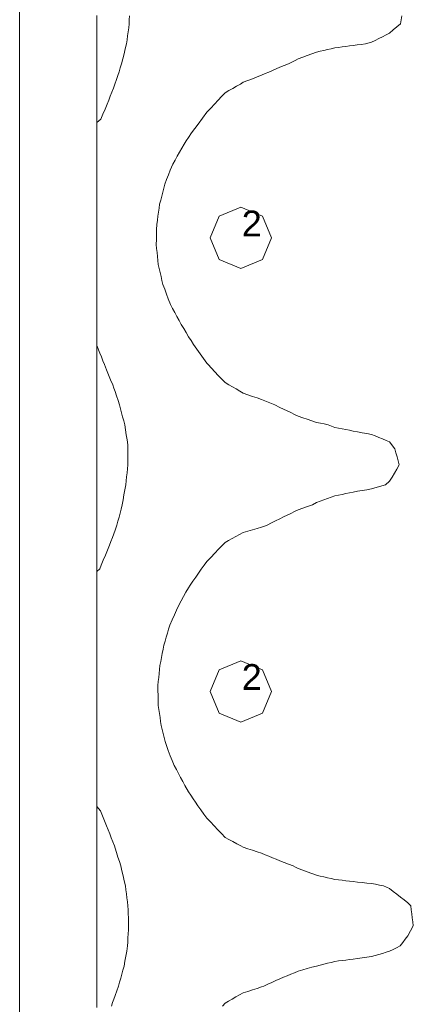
# Model space of a CAD drawing. Header units: millimetres. Extents: x -3350 to 1628655, y -3400 to 242269.
# Tile 50 of 73: x 1559793 to 1561322, y 15005 to 18823. Entities that reach past the tile are written whole.
import ezdxf
from ezdxf.xclip import XClip

# ---------------------------------------------------------------- set-up
doc = ezdxf.new("R2010")
doc.units = ezdxf.units.MM
doc.header["$MEASUREMENT"] = 0
doc.header["$XCLIPFRAME"] = 0
doc.linetypes.add('B0402', pattern=[937.5, 625, -312.5])
for name, color, linetype in [('19077_E_2-04_2_DLXLUMEX', 7, 'Continuous'), ('19077_E_2-04_2_New_0', 7, 'Continuous'), ('19077_E_2-04_2_New_DLXISO', 7, 'Continuous'), ('19077_E_2-04_2_New_DLXLUM', 7, 'Continuous')]:
    doc.layers.add(name, color=color, linetype=linetype)
doc.styles.add('GENERATED_STYLE_1', font='txt')

# ---------------------------------------------------------------- blocks, each defined once
blk = doc.blocks.new('Drawing_1_2', base_point=(1545683.5, -2338.8))
at = {"layer": '19077_E_2-04_2_New_0', "color": 6, "linetype": 'Continuous', "lineweight": 0}
for p, q in [((1559793.3, 12372.5), (1559793.3, 22372.5)), ((1559793.3, 22372.5), (1559793.3, 12372.5)), ((1559793.3, 12372.5), (1559793.3, 22372.5)), ((1559793.3, 12372.5), (1559793.3, 22372.5)), ((1559793.3, 22372.5), (1559793.3, 12372.5)), ((1559793.3, 12372.5), (1559793.3, 22372.5)), ((1559793.3, 22372.5), (1559793.3, 12372.5))]:
    blk.add_line(p, q, dxfattribs=at)
at = {"layer": '19077_E_2-04_2_New_DLXISO', "color": 30, "linetype": 'Continuous', "lineweight": 0, "flags": 128}
for points in [[(1560093.3, 18838.3), (1560093.3, 18821.8), (1560093.3, 18805.2), (1560093.3, 18788.6), (1560093.3, 18772), (1560093.3, 18755.5), (1560093.3, 18738.9), (1560093.3, 18722.3), (1560093.3, 18705.7), (1560093.3, 18689.2), (1560093.3, 18672.6), (1560093.3, 18656), (1560093.3, 18639.4), (1560093.3, 18622.9), (1560093.3, 18606.3), (1560093.3, 18589.7), (1560093.3, 18573.1), (1560093.3, 18556.6), (1560093.3, 18540), (1560093.3, 18523.4), (1560093.3, 18506.9), (1560093.3, 18490.3), (1560093.3, 18473.7), (1560093.3, 18457.1), (1560093.3, 18440.6), (1560093.3, 18424), (1560093.3, 18407.4), (1560093.3, 18390.8), (1560093.3, 18374.3), (1560093.3, 18357.7), (1560093.3, 18341.1), (1560093.3, 18324.5), (1560093.3, 18308), (1560093.3, 18291.4), (1560093.3, 18274.8), (1560093.3, 18258.2), (1560093.3, 18241.7), (1560093.3, 18225.1), (1560093.3, 18208.5), (1560093.3, 18191.9), (1560093.3, 18175.4), (1560093.3, 18158.8), (1560093.3, 18142.2), (1560093.3, 18125.6), (1560093.3, 18109.1), (1560093.3, 18092.5), (1560093.3, 18075.9), (1560093.3, 18059.3), (1560093.3, 18042.8), (1560093.3, 18026.2), (1560093.3, 18009.6), (1560093.3, 17993), (1560093.3, 17976.5), (1560093.3, 17959.9), (1560093.3, 17943.3), (1560093.3, 17926.7), (1560093.3, 17910.2), (1560093.3, 17893.6), (1560093.3, 17877), (1560093.3, 17860.4), (1560093.3, 17843.9), (1560093.3, 17827.3), (1560093.3, 17810.7), (1560093.3, 17794.1), (1560093.3, 17777.6), (1560093.3, 17761), (1560093.3, 17744.4), (1560093.3, 17727.8), (1560093.3, 17711.3), (1560093.3, 17694.7), (1560093.3, 17678.1), (1560093.3, 17661.5), (1560093.3, 17645), (1560093.3, 17628.4), (1560093.3, 17611.8), (1560093.3, 17595.2), (1560093.3, 17578.7), (1560093.3, 17562.1), (1560093.3, 17545.5), (1560093.3, 17528.9), (1560093.3, 17512.4), (1560093.3, 17495.8), (1560093.3, 17479.2), (1560093.3, 17462.6), (1560093.3, 17446.1), (1560093.3, 17429.5), (1560093.3, 17412.9), (1560093.3, 17396.3), (1560093.3, 17379.8), (1560093.3, 17363.2), (1560093.3, 17346.6), (1560093.3, 17330), (1560093.3, 17313.5), (1560093.3, 17296.9), (1560093.3, 17280.3), (1560093.3, 17263.7), (1560093.3, 17247.2), (1560093.3, 17230.6), (1560093.3, 17214), (1560093.3, 17197.4), (1560093.3, 17180.9), (1560093.3, 17164.3), (1560093.3, 17147.7), (1560093.3, 17131.1), (1560093.3, 17114.6), (1560093.3, 17098), (1560093.3, 17081.4), (1560093.3, 17064.8), (1560093.3, 17048.3), (1560093.3, 17031.7), (1560093.3, 17015.1), (1560093.3, 16998.5), (1560093.3, 16982), (1560093.3, 16965.4), (1560093.3, 16948.8), (1560093.3, 16932.2), (1560093.3, 16915.7), (1560093.3, 16899.1), (1560093.3, 16882.5), (1560093.3, 16865.9), (1560093.3, 16849.4), (1560093.3, 16832.8), (1560093.3, 16816.2), (1560093.3, 16799.6), (1560093.3, 16783.1), (1560093.3, 16766.5), (1560093.3, 16749.9), (1560093.3, 16733.3), (1560093.3, 16716.8), (1560093.3, 16700.2), (1560093.3, 16683.6), (1560093.3, 16667), (1560093.3, 16650.5), (1560093.3, 16633.9), (1560093.3, 16617.3), (1560093.3, 16600.7), (1560093.3, 16584.2), (1560093.3, 16567.6), (1560093.3, 16551), (1560093.3, 16534.4), (1560093.3, 16517.9), (1560093.3, 16501.3), (1560093.3, 16484.7), (1560093.3, 16468.1), (1560093.3, 16451.6), (1560093.3, 16435), (1560093.3, 16418.4), (1560093.3, 16401.8), (1560093.3, 16385.3), (1560093.3, 16368.7), (1560093.3, 16352.1), (1560093.3, 16335.5), (1560093.3, 16319), (1560093.3, 16302.4), (1560093.3, 16285.8), (1560093.3, 16269.2), (1560093.3, 16252.7), (1560093.3, 16236.1), (1560093.3, 16219.5), (1560093.3, 16202.9), (1560093.3, 16186.4), (1560093.3, 16169.8), (1560093.3, 16153.2), (1560093.3, 16136.6), (1560093.3, 16120.1), (1560093.3, 16103.5), (1560093.3, 16086.9), (1560093.3, 16070.3), (1560093.3, 16053.8), (1560093.3, 16037.2), (1560093.3, 16020.6), (1560093.3, 16004), (1560093.3, 15987.5), (1560093.3, 15970.9), (1560093.3, 15954.3), (1560093.3, 15937.7), (1560093.3, 15921.2), (1560093.3, 15904.6), (1560093.3, 15888), (1560093.3, 15871.4), (1560093.3, 15854.9), (1560093.3, 15838.3), (1560093.3, 15821.7), (1560093.3, 15805.1), (1560093.3, 15788.6), (1560093.3, 15772), (1560093.3, 15755.4), (1560093.3, 15738.8), (1560093.3, 15722.3), (1560093.3, 15705.7), (1560093.3, 15689.1), (1560093.3, 15672.5), (1560093.3, 15656), (1560093.3, 15639.4), (1560093.3, 15622.8), (1560093.3, 15606.2), (1560093.3, 15589.7), (1560093.3, 15573.1), (1560093.3, 15556.5), (1560093.3, 15540), (1560093.3, 15523.4), (1560093.3, 15506.8), (1560093.3, 15490.2), (1560093.3, 15473.7), (1560093.3, 15457.1), (1560093.3, 15440.5), (1560093.3, 15423.9), (1560093.3, 15407.4), (1560093.3, 15390.8), (1560093.3, 15374.2), (1560093.3, 15357.6), (1560093.3, 15341.1), (1560093.3, 15324.5), (1560093.3, 15307.9), (1560093.3, 15291.3), (1560093.3, 15274.8), (1560093.3, 15258.2), (1560093.3, 15241.6), (1560093.3, 15225), (1560093.3, 15208.5), (1560093.3, 15191.9), (1560093.3, 15175.3), (1560093.3, 15158.7), (1560093.3, 15142.2), (1560093.3, 15125.6), (1560093.3, 15109), (1560093.3, 15092.4), (1560093.3, 15075.9), (1560093.3, 15059.3), (1560093.3, 15042.7), (1560093.3, 15026.1), (1560093.3, 15009.6), (1560093.3, 14993)], [(1561277.2, 18837.4), (1561274.6, 18821.8), (1561271.9, 18806.3), (1561257.9, 18794.5), (1561243.9, 18782.7), (1561229.9, 18770.8), (1561215.7, 18763.7), (1561201.5, 18756.5), (1561187.3, 18749.3), (1561173, 18742.1), (1561158.8, 18734.9), (1561135.7, 18728.6), (1561119.7, 18726.6), (1561103.8, 18724.6), (1561087.8, 18722.5), (1561073.6, 18720.7), (1561059.4, 18718.9), (1561045.2, 18717), (1561031, 18715.2), (1561016.8, 18713.4), (1561002.6, 18710.1), (1560988.4, 18706.8), (1560974.1, 18703.4), (1560959.9, 18700.1), (1560945.7, 18696.8), (1560928, 18690.3), (1560910.2, 18683.8), (1560892.5, 18677.3), (1560874.7, 18670.7), (1560862.4, 18664.1), (1560850, 18657.5), (1560837.7, 18650.9), (1560820.7, 18644.4), (1560803.7, 18638), (1560789.5, 18631.9), (1560775.2, 18625.7), (1560761, 18619.6), (1560746.8, 18613.5), (1560732.6, 18607.4), (1560714.9, 18600.7), (1560697.1, 18593.9), (1560679.4, 18587.1), (1560661.6, 18580.3), (1560650.5, 18573.1), (1560635.5, 18564.6), (1560620.5, 18556.1), (1560605.5, 18547.6), (1560590.6, 18539.1), (1560577.2, 18524.5), (1560563.8, 18510), (1560550.4, 18495.4), (1560535, 18479.8), (1560519.5, 18464.1), (1560502.6, 18440.9), (1560485.8, 18417.7), (1560473.3, 18400.6), (1560460.9, 18383.5), (1560448.5, 18366.4), (1560440.1, 18353.2), (1560431.7, 18340), (1560422.9, 18324.4), (1560414.1, 18308.9), (1560405.3, 18293.4), (1560396.5, 18277.8), (1560387.8, 18262.3), (1560377.5, 18238.8), (1560370.6, 18220.7), (1560363.7, 18202.6), (1560356.8, 18184.5), (1560352.8, 18169), (1560348.9, 18153.5), (1560344.9, 18137.9), (1560340.9, 18122.4), (1560336.9, 18106.8), (1560334.6, 18091.3), (1560332.4, 18075.7), (1560330.1, 18060.2), (1560327.9, 18044.7), (1560325.6, 18029.1), (1560325.1, 18009.7), (1560324.6, 17990.3), (1560324.1, 17970.8), (1560323.6, 17951.4), (1560325.2, 17935.8), (1560326.7, 17920.3), (1560328.3, 17904.8), (1560329.8, 17889.2), (1560331.4, 17873.7), (1560335, 17858.1), (1560338.6, 17842.6), (1560342.2, 17827), (1560345.8, 17811.5), (1560349.4, 17796), (1560356.4, 17777.3), (1560363.4, 17758.6), (1560370.4, 17739.9), (1560378.7, 17718.2), (1560387.2, 17702.7), (1560395.6, 17687.2), (1560404, 17671.6), (1560412.5, 17656.1), (1560420.9, 17640.5), (1560430.1, 17624.9), (1560439.3, 17609.2), (1560448.5, 17593.5), (1560458.7, 17578.2), (1560468.9, 17562.8), (1560481.6, 17544.8), (1560494.2, 17526.8), (1560506.9, 17508.8), (1560519.5, 17490.7), (1560524.9, 17485.1), (1560538, 17471.2), (1560551.2, 17457.3), (1560564.3, 17443.4), (1560577.4, 17429.6), (1560590.6, 17415.7), (1560605.9, 17407.4), (1560619.9, 17399.1), (1560633.8, 17390.8), (1560647.7, 17382.5), (1560661.6, 17374.2), (1560679.4, 17368.1), (1560697.1, 17362), (1560714.9, 17355.9), (1560732.6, 17349.9), (1560745.5, 17344.8), (1560758.4, 17339.8), (1560771.2, 17334.7), (1560784.1, 17329.6), (1560803.7, 17319.5), (1560817.9, 17312.7), (1560832.1, 17305.9), (1560846.3, 17299.1), (1560860.5, 17292.3), (1560874.7, 17285.5), (1560892.5, 17279.5), (1560910.2, 17273.5), (1560928, 17267.5), (1560945.7, 17261.5), (1560960.8, 17258.3), (1560975.9, 17255.1), (1560991, 17251.9), (1561003.9, 17246.8), (1561016.8, 17241.8), (1561031, 17239), (1561045.2, 17236.2), (1561059.4, 17233.4), (1561073.6, 17230.6), (1561087.8, 17227.8), (1561105.6, 17224.5), (1561123.3, 17221.2), (1561141.1, 17217.9), (1561158.8, 17214.7), (1561173, 17208.8), (1561187.3, 17202.9), (1561201.5, 17197), (1561215.7, 17191.2), (1561229.9, 17185.3), (1561249.7, 17158.7), (1561254.1, 17143.1), (1561258.4, 17127.6), (1561262.7, 17112), (1561267, 17096.5), (1561257.7, 17080.6), (1561248.4, 17064.7), (1561239.2, 17048.8), (1561229.9, 17033), (1561213.9, 17018.8), (1561200.1, 17014.9), (1561186.4, 17011), (1561172.6, 17007.1), (1561158.8, 17003.2), (1561141.1, 17000.2), (1561123.3, 16997.2), (1561105.6, 16994.2), (1561087.8, 16991.2), (1561073.6, 16988.2), (1561059.4, 16985.3), (1561045.2, 16982.3), (1561031, 16979.3), (1561016.8, 16976.4), (1561002.6, 16971.2), (1560988.4, 16966), (1560974.1, 16960.8), (1560959.9, 16955.6), (1560945.7, 16950.4), (1560929.7, 16941.1), (1560911.4, 16934.8), (1560893, 16928.5), (1560874.7, 16922.2), (1560860.5, 16915.4), (1560846.3, 16908.5), (1560832.1, 16901.6), (1560817.9, 16894.7), (1560803.7, 16887.9), (1560787.2, 16879.7), (1560770.7, 16871.5), (1560754.2, 16863.3), (1560743.4, 16859.3), (1560732.6, 16855.3), (1560714.9, 16850), (1560697.1, 16844.8), (1560679.4, 16839.5), (1560661.6, 16834.2), (1560647.4, 16826.6), (1560633.2, 16818.9), (1560619, 16811.2), (1560604.8, 16803.5), (1560590.6, 16795.8), (1560581.4, 16785.6), (1560565.9, 16769.8), (1560550.5, 16753.9), (1560535, 16738), (1560519.5, 16722.2), (1560509.3, 16707.9), (1560498.4, 16692.4), (1560487.5, 16676.8), (1560476.7, 16661.3), (1560465.8, 16645.7), (1560454.9, 16630.2), (1560448.5, 16620), (1560439.1, 16603.1), (1560429.7, 16586.2), (1560420.4, 16569.4), (1560411, 16552.5), (1560402.6, 16533.7), (1560394.2, 16515), (1560385.8, 16496.3), (1560376.4, 16474.7), (1560371.8, 16459.2), (1560367.2, 16443.7), (1560362.7, 16428.1), (1560358.1, 16412.6), (1560353.5, 16397), (1560350.4, 16381.5), (1560347.2, 16365.9), (1560344, 16350.4), (1560340.9, 16334.9), (1560337.7, 16319.3), (1560336.2, 16303.8), (1560334.6, 16288.2), (1560333.1, 16272.7), (1560331.5, 16257.1), (1560330, 16241.6), (1560330.4, 16222.2), (1560330.9, 16202.7), (1560331.3, 16183.3), (1560331.7, 16163.9), (1560333.9, 16148.3), (1560336.1, 16132.8), (1560338.3, 16117.2), (1560340.5, 16101.7), (1560342.7, 16086.2), (1560346.7, 16070.6), (1560350.7, 16055.1), (1560354.8, 16039.5), (1560358.8, 16024), (1560362.8, 16008.4), (1560370.1, 15988.7), (1560377.5, 15969), (1560385.6, 15949.9), (1560393.8, 15930.7), (1560402, 15915.2), (1560410.2, 15899.6), (1560418.3, 15884.1), (1560426.5, 15868.6), (1560434.7, 15853), (1560448.5, 15829.6), (1560457.7, 15816), (1560466.8, 15802.5), (1560476, 15788.9), (1560485.2, 15775.3), (1560496.6, 15759.1), (1560508.1, 15743), (1560519.5, 15726.9), (1560533.8, 15712.2), (1560548.1, 15697.6), (1560562.3, 15682.3), (1560576.4, 15667.1), (1560590.6, 15651.9), (1560605.9, 15643.9), (1560621.2, 15635.9), (1560636.6, 15627.9), (1560651.9, 15619.9), (1560661.6, 15614.1), (1560679.4, 15608.3), (1560697.1, 15602.5), (1560714.9, 15596.7), (1560732.6, 15590.9), (1560746.8, 15585), (1560761, 15579.2), (1560775.2, 15573.3), (1560789.5, 15567.5), (1560803.7, 15561.6), (1560820.7, 15555.1), (1560837.7, 15548.6), (1560854.7, 15542.1), (1560864.7, 15536.7), (1560874.7, 15531.2), (1560892.5, 15524.8), (1560910.2, 15518.3), (1560928, 15511.9), (1560945.7, 15505.4), (1560959.9, 15502.2), (1560974.1, 15499), (1560988.4, 15495.8), (1561002.6, 15492.5), (1561016.8, 15489.3), (1561031, 15487.7), (1561045.2, 15486), (1561059.4, 15484.3), (1561073.6, 15482.7), (1561087.8, 15481), (1561105.6, 15479.1), (1561123.3, 15477.2), (1561141.1, 15475.4), (1561158.8, 15473.5), (1561174.4, 15470.5), (1561190, 15467.4), (1561205.6, 15464.4), (1561217.7, 15459.1), (1561229.9, 15453.9), (1561244.1, 15442.9), (1561258.3, 15432), (1561272.5, 15421.1), (1561286.7, 15410.2), (1561300.9, 15399.2), (1561311.8, 15386.7), (1561313.8, 15371.2), (1561315.8, 15355.6), (1561317.8, 15340.1), (1561319.8, 15324.5), (1561321.8, 15309), (1561311.4, 15289.9), (1561300.9, 15270.7), (1561290.7, 15257.6), (1561280.6, 15244.4), (1561270.4, 15231.3), (1561256.9, 15224.5), (1561243.4, 15217.7), (1561229.9, 15210.9), (1561215.7, 15206.8), (1561201.5, 15202.6), (1561187.3, 15198.4), (1561173, 15194.3), (1561158.8, 15190.1), (1561141.1, 15187.7), (1561123.3, 15185.4), (1561105.6, 15183), (1561087.8, 15180.6), (1561073.6, 15178.7), (1561059.4, 15176.9), (1561045.2, 15175), (1561031, 15173.2), (1561016.8, 15171.3), (1561002.6, 15167.8), (1560988.4, 15164.2), (1560974.3, 15160.7), (1560960.1, 15157.1), (1560945.7, 15153.5), (1560928, 15148.6), (1560910.2, 15143.7), (1560892.5, 15138.7), (1560874.7, 15133.8), (1560860.5, 15127.8), (1560846.3, 15121.9), (1560832.1, 15115.9), (1560817.9, 15109.9), (1560803.7, 15104), (1560788.2, 15096.9), (1560772.7, 15089.9), (1560757.2, 15082.9), (1560741.7, 15075.8), (1560732.6, 15072.5), (1560714.9, 15066.8), (1560697.1, 15061.2), (1560679.4, 15055.5), (1560661.6, 15049.9), (1560647.4, 15041.8), (1560633.2, 15033.7), (1560619, 15025.6), (1560604.8, 15017.6), (1560590.6, 15009.5), (1560580.4, 14998.1)]]:
    blk.add_lwpolyline(points, dxfattribs=at)
at = {"layer": '19077_E_2-04_2_New_DLXISO', "color": 14, "linetype": 'Continuous', "lineweight": 0, "flags": 128}
blk.add_lwpolyline([(1560093.3, 18838.3), (1560093.3, 18821.8), (1560093.3, 18805.2), (1560093.3, 18788.6), (1560093.3, 18772), (1560093.3, 18755.5), (1560093.3, 18738.9), (1560093.3, 18722.3), (1560093.3, 18705.7), (1560093.3, 18689.2), (1560093.3, 18672.6), (1560093.3, 18656), (1560093.3, 18639.4), (1560093.3, 18622.9), (1560093.3, 18606.3), (1560093.3, 18589.7), (1560093.3, 18573.1), (1560093.3, 18556.6), (1560093.3, 18540), (1560093.3, 18523.4), (1560093.3, 18506.9), (1560093.3, 18490.3), (1560093.3, 18473.7), (1560093.3, 18457.1), (1560093.3, 18440.6), (1560093.3, 18424), (1560093.3, 18407.4), (1560093.3, 18390.8), (1560093.3, 18374.3), (1560093.3, 18357.7), (1560093.3, 18341.1), (1560093.3, 18324.5), (1560093.3, 18308), (1560093.3, 18291.4), (1560093.3, 18274.8), (1560093.3, 18258.2), (1560093.3, 18241.7), (1560093.3, 18225.1), (1560093.3, 18208.5), (1560093.3, 18191.9), (1560093.3, 18175.4), (1560093.3, 18158.8), (1560093.3, 18142.2), (1560093.3, 18125.6), (1560093.3, 18109.1), (1560093.3, 18092.5), (1560093.3, 18075.9), (1560093.3, 18059.3), (1560093.3, 18042.8), (1560093.3, 18026.2), (1560093.3, 18009.6), (1560093.3, 17993), (1560093.3, 17976.5), (1560093.3, 17959.9), (1560093.3, 17943.3), (1560093.3, 17926.7), (1560093.3, 17910.2), (1560093.3, 17893.6), (1560093.3, 17877), (1560093.3, 17860.4), (1560093.3, 17843.9), (1560093.3, 17827.3), (1560093.3, 17810.7), (1560093.3, 17794.1), (1560093.3, 17777.6), (1560093.3, 17761), (1560093.3, 17744.4), (1560093.3, 17727.8), (1560093.3, 17711.3), (1560093.3, 17694.7), (1560093.3, 17678.1), (1560093.3, 17661.5), (1560093.3, 17645), (1560093.3, 17628.4), (1560093.3, 17611.8), (1560093.3, 17595.2), (1560093.3, 17578.7), (1560093.3, 17562.1), (1560093.3, 17545.5), (1560093.3, 17528.9), (1560093.3, 17512.4), (1560093.3, 17495.8), (1560093.3, 17479.2), (1560093.3, 17462.6), (1560093.3, 17446.1), (1560093.3, 17429.5), (1560093.3, 17412.9), (1560093.3, 17396.3), (1560093.3, 17379.8), (1560093.3, 17363.2), (1560093.3, 17346.6), (1560093.3, 17330), (1560093.3, 17313.5), (1560093.3, 17296.9), (1560093.3, 17280.3), (1560093.3, 17263.7), (1560093.3, 17247.2), (1560093.3, 17230.6), (1560093.3, 17214), (1560093.3, 17197.4), (1560093.3, 17180.9), (1560093.3, 17164.3), (1560093.3, 17147.7), (1560093.3, 17131.1), (1560093.3, 17114.6), (1560093.3, 17098), (1560093.3, 17081.4), (1560093.3, 17064.8), (1560093.3, 17048.3), (1560093.3, 17031.7), (1560093.3, 17015.1), (1560093.3, 16998.5), (1560093.3, 16982), (1560093.3, 16965.4), (1560093.3, 16948.8), (1560093.3, 16932.2), (1560093.3, 16915.7), (1560093.3, 16899.1), (1560093.3, 16882.5), (1560093.3, 16865.9), (1560093.3, 16849.4), (1560093.3, 16832.8), (1560093.3, 16816.2), (1560093.3, 16799.6), (1560093.3, 16783.1), (1560093.3, 16766.5), (1560093.3, 16749.9), (1560093.3, 16733.3), (1560093.3, 16716.8), (1560093.3, 16700.2), (1560093.3, 16683.6), (1560093.3, 16667), (1560093.3, 16650.5), (1560093.3, 16633.9), (1560093.3, 16617.3), (1560093.3, 16600.7), (1560093.3, 16584.2), (1560093.3, 16567.6), (1560093.3, 16551), (1560093.3, 16534.4), (1560093.3, 16517.9), (1560093.3, 16501.3), (1560093.3, 16484.7), (1560093.3, 16468.1), (1560093.3, 16451.6), (1560093.3, 16435), (1560093.3, 16418.4), (1560093.3, 16401.8), (1560093.3, 16385.3), (1560093.3, 16368.7), (1560093.3, 16352.1), (1560093.3, 16335.5), (1560093.3, 16319), (1560093.3, 16302.4), (1560093.3, 16285.8), (1560093.3, 16269.2), (1560093.3, 16252.7), (1560093.3, 16236.1), (1560093.3, 16219.5), (1560093.3, 16202.9), (1560093.3, 16186.4), (1560093.3, 16169.8), (1560093.3, 16153.2), (1560093.3, 16136.6), (1560093.3, 16120.1), (1560093.3, 16103.5), (1560093.3, 16086.9), (1560093.3, 16070.3), (1560093.3, 16053.8), (1560093.3, 16037.2), (1560093.3, 16020.6), (1560093.3, 16004), (1560093.3, 15987.5), (1560093.3, 15970.9), (1560093.3, 15954.3), (1560093.3, 15937.7), (1560093.3, 15921.2), (1560093.3, 15904.6), (1560093.3, 15888), (1560093.3, 15871.4), (1560093.3, 15854.9), (1560093.3, 15838.3), (1560093.3, 15821.7), (1560093.3, 15805.1), (1560093.3, 15788.6), (1560093.3, 15772), (1560093.3, 15755.4), (1560093.3, 15738.8), (1560093.3, 15722.3), (1560093.3, 15705.7), (1560093.3, 15689.1), (1560093.3, 15672.5), (1560093.3, 15656), (1560093.3, 15639.4), (1560093.3, 15622.8), (1560093.3, 15606.2), (1560093.3, 15589.7), (1560093.3, 15573.1), (1560093.3, 15556.5), (1560093.3, 15540), (1560093.3, 15523.4), (1560093.3, 15506.8), (1560093.3, 15490.2), (1560093.3, 15473.7), (1560093.3, 15457.1), (1560093.3, 15440.5), (1560093.3, 15423.9), (1560093.3, 15407.4), (1560093.3, 15390.8), (1560093.3, 15374.2), (1560093.3, 15357.6), (1560093.3, 15341.1), (1560093.3, 15324.5), (1560093.3, 15307.9), (1560093.3, 15291.3), (1560093.3, 15274.8), (1560093.3, 15258.2), (1560093.3, 15241.6), (1560093.3, 15225), (1560093.3, 15208.5), (1560093.3, 15191.9), (1560093.3, 15175.3), (1560093.3, 15158.7), (1560093.3, 15142.2), (1560093.3, 15125.6), (1560093.3, 15109), (1560093.3, 15092.4), (1560093.3, 15075.9), (1560093.3, 15059.3), (1560093.3, 15042.7), (1560093.3, 15026.1), (1560093.3, 15009.6), (1560093.3, 14993)], dxfattribs=at)
at = {"layer": '19077_E_2-04_2_New_DLXISO', "color": 9, "linetype": 'Continuous', "lineweight": 0, "flags": 128}
blk.add_lwpolyline([(1560093.3, 18838.3), (1560093.3, 18821.8), (1560093.3, 18805.2), (1560093.3, 18788.6), (1560093.3, 18772), (1560093.3, 18755.5), (1560093.3, 18738.9), (1560093.3, 18722.3), (1560093.3, 18705.7), (1560093.3, 18689.2), (1560093.3, 18672.6), (1560093.3, 18656), (1560093.3, 18639.4), (1560093.3, 18622.9), (1560093.3, 18606.3), (1560093.3, 18589.7), (1560093.3, 18573.1), (1560093.3, 18556.6), (1560093.3, 18540), (1560093.3, 18523.4), (1560093.3, 18506.9), (1560093.3, 18490.3), (1560093.3, 18473.7), (1560093.3, 18457.1), (1560093.3, 18440.6), (1560093.3, 18424), (1560093.3, 18407.4), (1560093.3, 18390.8), (1560093.3, 18374.3), (1560093.3, 18357.7), (1560093.3, 18341.1), (1560093.3, 18324.5), (1560093.3, 18308), (1560093.3, 18291.4), (1560093.3, 18274.8), (1560093.3, 18258.2), (1560093.3, 18241.7), (1560093.3, 18225.1), (1560093.3, 18208.5), (1560093.3, 18191.9), (1560093.3, 18175.4), (1560093.3, 18158.8), (1560093.3, 18142.2), (1560093.3, 18125.6), (1560093.3, 18109.1), (1560093.3, 18092.5), (1560093.3, 18075.9), (1560093.3, 18059.3), (1560093.3, 18042.8), (1560093.3, 18026.2), (1560093.3, 18009.6), (1560093.3, 17993), (1560093.3, 17976.5), (1560093.3, 17959.9), (1560093.3, 17943.3), (1560093.3, 17926.7), (1560093.3, 17910.2), (1560093.3, 17893.6), (1560093.3, 17877), (1560093.3, 17860.4), (1560093.3, 17843.9), (1560093.3, 17827.3), (1560093.3, 17810.7), (1560093.3, 17794.1), (1560093.3, 17777.6), (1560093.3, 17761), (1560093.3, 17744.4), (1560093.3, 17727.8), (1560093.3, 17711.3), (1560093.3, 17694.7), (1560093.3, 17678.1), (1560093.3, 17661.5), (1560093.3, 17645), (1560093.3, 17628.4), (1560093.3, 17611.8), (1560093.3, 17595.2), (1560093.3, 17578.7), (1560093.3, 17562.1), (1560093.3, 17545.5), (1560093.3, 17528.9), (1560093.3, 17512.4), (1560093.3, 17495.8), (1560093.3, 17479.2), (1560093.3, 17462.6), (1560093.3, 17446.1), (1560093.3, 17429.5), (1560093.3, 17412.9), (1560093.3, 17396.3), (1560093.3, 17379.8), (1560093.3, 17363.2), (1560093.3, 17346.6), (1560093.3, 17330), (1560093.3, 17313.5), (1560093.3, 17296.9), (1560093.3, 17280.3), (1560093.3, 17263.7), (1560093.3, 17247.2), (1560093.3, 17230.6), (1560093.3, 17214), (1560093.3, 17197.4), (1560093.3, 17180.9), (1560093.3, 17164.3), (1560093.3, 17147.7), (1560093.3, 17131.1), (1560093.3, 17114.6), (1560093.3, 17098), (1560093.3, 17081.4), (1560093.3, 17064.8), (1560093.3, 17048.3), (1560093.3, 17031.7), (1560093.3, 17015.1), (1560093.3, 16998.5), (1560093.3, 16982), (1560093.3, 16965.4), (1560093.3, 16948.8), (1560093.3, 16932.2), (1560093.3, 16915.7), (1560093.3, 16899.1), (1560093.3, 16882.5), (1560093.3, 16865.9), (1560093.3, 16849.4), (1560093.3, 16832.8), (1560093.3, 16816.2), (1560093.3, 16799.6), (1560093.3, 16783.1), (1560093.3, 16766.5), (1560093.3, 16749.9), (1560093.3, 16733.3), (1560093.3, 16716.8), (1560093.3, 16700.2), (1560093.3, 16683.6), (1560093.3, 16667), (1560093.3, 16650.5), (1560093.3, 16633.9), (1560093.3, 16617.3), (1560093.3, 16600.7), (1560093.3, 16584.2), (1560093.3, 16567.6), (1560093.3, 16551), (1560093.3, 16534.4), (1560093.3, 16517.9), (1560093.3, 16501.3), (1560093.3, 16484.7), (1560093.3, 16468.1), (1560093.3, 16451.6), (1560093.3, 16435), (1560093.3, 16418.4), (1560093.3, 16401.8), (1560093.3, 16385.3), (1560093.3, 16368.7), (1560093.3, 16352.1), (1560093.3, 16335.5), (1560093.3, 16319), (1560093.3, 16302.4), (1560093.3, 16285.8), (1560093.3, 16269.2), (1560093.3, 16252.7), (1560093.3, 16236.1), (1560093.3, 16219.5), (1560093.3, 16202.9), (1560093.3, 16186.4), (1560093.3, 16169.8), (1560093.3, 16153.2), (1560093.3, 16136.6), (1560093.3, 16120.1), (1560093.3, 16103.5), (1560093.3, 16086.9), (1560093.3, 16070.3), (1560093.3, 16053.8), (1560093.3, 16037.2), (1560093.3, 16020.6), (1560093.3, 16004), (1560093.3, 15987.5), (1560093.3, 15970.9), (1560093.3, 15954.3), (1560093.3, 15937.7), (1560093.3, 15921.2), (1560093.3, 15904.6), (1560093.3, 15888), (1560093.3, 15871.4), (1560093.3, 15854.9), (1560093.3, 15838.3), (1560093.3, 15821.7), (1560093.3, 15805.1), (1560093.3, 15788.6), (1560093.3, 15772), (1560093.3, 15755.4), (1560093.3, 15738.8), (1560093.3, 15722.3), (1560093.3, 15705.7), (1560093.3, 15689.1), (1560093.3, 15672.5), (1560093.3, 15656), (1560093.3, 15639.4), (1560093.3, 15622.8), (1560093.3, 15606.2), (1560093.3, 15589.7), (1560093.3, 15573.1), (1560093.3, 15556.5), (1560093.3, 15540), (1560093.3, 15523.4), (1560093.3, 15506.8), (1560093.3, 15490.2), (1560093.3, 15473.7), (1560093.3, 15457.1), (1560093.3, 15440.5), (1560093.3, 15423.9), (1560093.3, 15407.4), (1560093.3, 15390.8), (1560093.3, 15374.2), (1560093.3, 15357.6), (1560093.3, 15341.1), (1560093.3, 15324.5), (1560093.3, 15307.9), (1560093.3, 15291.3), (1560093.3, 15274.8), (1560093.3, 15258.2), (1560093.3, 15241.6), (1560093.3, 15225), (1560093.3, 15208.5), (1560093.3, 15191.9), (1560093.3, 15175.3), (1560093.3, 15158.7), (1560093.3, 15142.2), (1560093.3, 15125.6), (1560093.3, 15109), (1560093.3, 15092.4), (1560093.3, 15075.9), (1560093.3, 15059.3), (1560093.3, 15042.7), (1560093.3, 15026.1), (1560093.3, 15009.6), (1560093.3, 14993)], dxfattribs=at)
at = {"layer": '19077_E_2-04_2_New_DLXISO', "color": 2, "linetype": 'Continuous', "lineweight": 0, "flags": 128}
blk.add_lwpolyline([(1560093.3, 18838.3), (1560093.3, 18821.8), (1560093.3, 18805.2), (1560093.3, 18788.6), (1560093.3, 18772), (1560093.3, 18755.5), (1560093.3, 18738.9), (1560093.3, 18722.3), (1560093.3, 18705.7), (1560093.3, 18689.2), (1560093.3, 18672.6), (1560093.3, 18656), (1560093.3, 18639.4), (1560093.3, 18622.9), (1560093.3, 18606.3), (1560093.3, 18589.7), (1560093.3, 18573.1), (1560093.3, 18556.6), (1560093.3, 18540), (1560093.3, 18523.4), (1560093.3, 18506.9), (1560093.3, 18490.3), (1560093.3, 18473.7), (1560093.3, 18457.1), (1560093.3, 18440.6), (1560093.3, 18424), (1560093.3, 18407.4), (1560093.3, 18390.8), (1560093.3, 18374.3), (1560093.3, 18357.7), (1560093.3, 18341.1), (1560093.3, 18324.5), (1560093.3, 18308), (1560093.3, 18291.4), (1560093.3, 18274.8), (1560093.3, 18258.2), (1560093.3, 18241.7), (1560093.3, 18225.1), (1560093.3, 18208.5), (1560093.3, 18191.9), (1560093.3, 18175.4), (1560093.3, 18158.8), (1560093.3, 18142.2), (1560093.3, 18125.6), (1560093.3, 18109.1), (1560093.3, 18092.5), (1560093.3, 18075.9), (1560093.3, 18059.3), (1560093.3, 18042.8), (1560093.3, 18026.2), (1560093.3, 18009.6), (1560093.3, 17993), (1560093.3, 17976.5), (1560093.3, 17959.9), (1560093.3, 17943.3), (1560093.3, 17926.7), (1560093.3, 17910.2), (1560093.3, 17893.6), (1560093.3, 17877), (1560093.3, 17860.4), (1560093.3, 17843.9), (1560093.3, 17827.3), (1560093.3, 17810.7), (1560093.3, 17794.1), (1560093.3, 17777.6), (1560093.3, 17761), (1560093.3, 17744.4), (1560093.3, 17727.8), (1560093.3, 17711.3), (1560093.3, 17694.7), (1560093.3, 17678.1), (1560093.3, 17661.5), (1560093.3, 17645), (1560093.3, 17628.4), (1560093.3, 17611.8), (1560093.3, 17595.2), (1560093.3, 17578.7), (1560093.3, 17562.1), (1560093.3, 17545.5), (1560093.3, 17528.9), (1560093.3, 17512.4), (1560093.3, 17495.8), (1560093.3, 17479.2), (1560093.3, 17462.6), (1560093.3, 17446.1), (1560093.3, 17429.5), (1560093.3, 17412.9), (1560093.3, 17396.3), (1560093.3, 17379.8), (1560093.3, 17363.2), (1560093.3, 17346.6), (1560093.3, 17330), (1560093.3, 17313.5), (1560093.3, 17296.9), (1560093.3, 17280.3), (1560093.3, 17263.7), (1560093.3, 17247.2), (1560093.3, 17230.6), (1560093.3, 17214), (1560093.3, 17197.4), (1560093.3, 17180.9), (1560093.3, 17164.3), (1560093.3, 17147.7), (1560093.3, 17131.1), (1560093.3, 17114.6), (1560093.3, 17098), (1560093.3, 17081.4), (1560093.3, 17064.8), (1560093.3, 17048.3), (1560093.3, 17031.7), (1560093.3, 17015.1), (1560093.3, 16998.5), (1560093.3, 16982), (1560093.3, 16965.4), (1560093.3, 16948.8), (1560093.3, 16932.2), (1560093.3, 16915.7), (1560093.3, 16899.1), (1560093.3, 16882.5), (1560093.3, 16865.9), (1560093.3, 16849.4), (1560093.3, 16832.8), (1560093.3, 16816.2), (1560093.3, 16799.6), (1560093.3, 16783.1), (1560093.3, 16766.5), (1560093.3, 16749.9), (1560093.3, 16733.3), (1560093.3, 16716.8), (1560093.3, 16700.2), (1560093.3, 16683.6), (1560093.3, 16667), (1560093.3, 16650.5), (1560093.3, 16633.9), (1560093.3, 16617.3), (1560093.3, 16600.7), (1560093.3, 16584.2), (1560093.3, 16567.6), (1560093.3, 16551), (1560093.3, 16534.4), (1560093.3, 16517.9), (1560093.3, 16501.3), (1560093.3, 16484.7), (1560093.3, 16468.1), (1560093.3, 16451.6), (1560093.3, 16435), (1560093.3, 16418.4), (1560093.3, 16401.8), (1560093.3, 16385.3), (1560093.3, 16368.7), (1560093.3, 16352.1), (1560093.3, 16335.5), (1560093.3, 16319), (1560093.3, 16302.4), (1560093.3, 16285.8), (1560093.3, 16269.2), (1560093.3, 16252.7), (1560093.3, 16236.1), (1560093.3, 16219.5), (1560093.3, 16202.9), (1560093.3, 16186.4), (1560093.3, 16169.8), (1560093.3, 16153.2), (1560093.3, 16136.6), (1560093.3, 16120.1), (1560093.3, 16103.5), (1560093.3, 16086.9), (1560093.3, 16070.3), (1560093.3, 16053.8), (1560093.3, 16037.2), (1560093.3, 16020.6), (1560093.3, 16004), (1560093.3, 15987.5), (1560093.3, 15970.9), (1560093.3, 15954.3), (1560093.3, 15937.7), (1560093.3, 15921.2), (1560093.3, 15904.6), (1560093.3, 15888), (1560093.3, 15871.4), (1560093.3, 15854.9), (1560093.3, 15838.3), (1560093.3, 15821.7), (1560093.3, 15805.1), (1560093.3, 15788.6), (1560093.3, 15772), (1560093.3, 15755.4), (1560093.3, 15738.8), (1560093.3, 15722.3), (1560093.3, 15705.7), (1560093.3, 15689.1), (1560093.3, 15672.5), (1560093.3, 15656), (1560093.3, 15639.4), (1560093.3, 15622.8), (1560093.3, 15606.2), (1560093.3, 15589.7), (1560093.3, 15573.1), (1560093.3, 15556.5), (1560093.3, 15540), (1560093.3, 15523.4), (1560093.3, 15506.8), (1560093.3, 15490.2), (1560093.3, 15473.7), (1560093.3, 15457.1), (1560093.3, 15440.5), (1560093.3, 15423.9), (1560093.3, 15407.4), (1560093.3, 15390.8), (1560093.3, 15374.2), (1560093.3, 15357.6), (1560093.3, 15341.1), (1560093.3, 15324.5), (1560093.3, 15307.9), (1560093.3, 15291.3), (1560093.3, 15274.8), (1560093.3, 15258.2), (1560093.3, 15241.6), (1560093.3, 15225), (1560093.3, 15208.5), (1560093.3, 15191.9), (1560093.3, 15175.3), (1560093.3, 15158.7), (1560093.3, 15142.2), (1560093.3, 15125.6), (1560093.3, 15109), (1560093.3, 15092.4), (1560093.3, 15075.9), (1560093.3, 15059.3), (1560093.3, 15042.7), (1560093.3, 15026.1), (1560093.3, 15009.6), (1560093.3, 14993)], dxfattribs=at)
at = {"layer": '19077_E_2-04_2_New_DLXISO', "color": 5, "linetype": 'Continuous', "lineweight": 0, "flags": 128}
blk.add_lwpolyline([(1560093.3, 18838.3), (1560093.3, 18821.8), (1560093.3, 18805.2), (1560093.3, 18788.6), (1560093.3, 18772), (1560093.3, 18755.5), (1560093.3, 18738.9), (1560093.3, 18722.3), (1560093.3, 18705.7), (1560093.3, 18689.2), (1560093.3, 18672.6), (1560093.3, 18656), (1560093.3, 18639.4), (1560093.3, 18622.9), (1560093.3, 18606.3), (1560093.3, 18589.7), (1560093.3, 18573.1), (1560093.3, 18556.6), (1560093.3, 18540), (1560093.3, 18523.4), (1560093.3, 18506.9), (1560093.3, 18490.3), (1560093.3, 18473.7), (1560093.3, 18457.1), (1560093.3, 18440.6), (1560093.3, 18424), (1560093.3, 18407.4), (1560093.3, 18390.8), (1560093.3, 18374.3), (1560093.3, 18357.7), (1560093.3, 18341.1), (1560093.3, 18324.5), (1560093.3, 18308), (1560093.3, 18291.4), (1560093.3, 18274.8), (1560093.3, 18258.2), (1560093.3, 18241.7), (1560093.3, 18225.1), (1560093.3, 18208.5), (1560093.3, 18191.9), (1560093.3, 18175.4), (1560093.3, 18158.8), (1560093.3, 18142.2), (1560093.3, 18125.6), (1560093.3, 18109.1), (1560093.3, 18092.5), (1560093.3, 18075.9), (1560093.3, 18059.3), (1560093.3, 18042.8), (1560093.3, 18026.2), (1560093.3, 18009.6), (1560093.3, 17993), (1560093.3, 17976.5), (1560093.3, 17959.9), (1560093.3, 17943.3), (1560093.3, 17926.7), (1560093.3, 17910.2), (1560093.3, 17893.6), (1560093.3, 17877), (1560093.3, 17860.4), (1560093.3, 17843.9), (1560093.3, 17827.3), (1560093.3, 17810.7), (1560093.3, 17794.1), (1560093.3, 17777.6), (1560093.3, 17761), (1560093.3, 17744.4), (1560093.3, 17727.8), (1560093.3, 17711.3), (1560093.3, 17694.7), (1560093.3, 17678.1), (1560093.3, 17661.5), (1560093.3, 17645), (1560093.3, 17628.4), (1560093.3, 17611.8), (1560093.3, 17595.2), (1560093.3, 17578.7), (1560093.3, 17562.1), (1560093.3, 17545.5), (1560093.3, 17528.9), (1560093.3, 17512.4), (1560093.3, 17495.8), (1560093.3, 17479.2), (1560093.3, 17462.6), (1560093.3, 17446.1), (1560093.3, 17429.5), (1560093.3, 17412.9), (1560093.3, 17396.3), (1560093.3, 17379.8), (1560093.3, 17363.2), (1560093.3, 17346.6), (1560093.3, 17330), (1560093.3, 17313.5), (1560093.3, 17296.9), (1560093.3, 17280.3), (1560093.3, 17263.7), (1560093.3, 17247.2), (1560093.3, 17230.6), (1560093.3, 17214), (1560093.3, 17197.4), (1560093.3, 17180.9), (1560093.3, 17164.3), (1560093.3, 17147.7), (1560093.3, 17131.1), (1560093.3, 17114.6), (1560093.3, 17098), (1560093.3, 17081.4), (1560093.3, 17064.8), (1560093.3, 17048.3), (1560093.3, 17031.7), (1560093.3, 17015.1), (1560093.3, 16998.5), (1560093.3, 16982), (1560093.3, 16965.4), (1560093.3, 16948.8), (1560093.3, 16932.2), (1560093.3, 16915.7), (1560093.3, 16899.1), (1560093.3, 16882.5), (1560093.3, 16865.9), (1560093.3, 16849.4), (1560093.3, 16832.8), (1560093.3, 16816.2), (1560093.3, 16799.6), (1560093.3, 16783.1), (1560093.3, 16766.5), (1560093.3, 16749.9), (1560093.3, 16733.3), (1560093.3, 16716.8), (1560093.3, 16700.2), (1560093.3, 16683.6), (1560093.3, 16667), (1560093.3, 16650.5), (1560093.3, 16633.9), (1560093.3, 16617.3), (1560093.3, 16600.7), (1560093.3, 16584.2), (1560093.3, 16567.6), (1560093.3, 16551), (1560093.3, 16534.4), (1560093.3, 16517.9), (1560093.3, 16501.3), (1560093.3, 16484.7), (1560093.3, 16468.1), (1560093.3, 16451.6), (1560093.3, 16435), (1560093.3, 16418.4), (1560093.3, 16401.8), (1560093.3, 16385.3), (1560093.3, 16368.7), (1560093.3, 16352.1), (1560093.3, 16335.5), (1560093.3, 16319), (1560093.3, 16302.4), (1560093.3, 16285.8), (1560093.3, 16269.2), (1560093.3, 16252.7), (1560093.3, 16236.1), (1560093.3, 16219.5), (1560093.3, 16202.9), (1560093.3, 16186.4), (1560093.3, 16169.8), (1560093.3, 16153.2), (1560093.3, 16136.6), (1560093.3, 16120.1), (1560093.3, 16103.5), (1560093.3, 16086.9), (1560093.3, 16070.3), (1560093.3, 16053.8), (1560093.3, 16037.2), (1560093.3, 16020.6), (1560093.3, 16004), (1560093.3, 15987.5), (1560093.3, 15970.9), (1560093.3, 15954.3), (1560093.3, 15937.7), (1560093.3, 15921.2), (1560093.3, 15904.6), (1560093.3, 15888), (1560093.3, 15871.4), (1560093.3, 15854.9), (1560093.3, 15838.3), (1560093.3, 15821.7), (1560093.3, 15805.1), (1560093.3, 15788.6), (1560093.3, 15772), (1560093.3, 15755.4), (1560093.3, 15738.8), (1560093.3, 15722.3), (1560093.3, 15705.7), (1560093.3, 15689.1), (1560093.3, 15672.5), (1560093.3, 15656), (1560093.3, 15639.4), (1560093.3, 15622.8), (1560093.3, 15606.2), (1560093.3, 15589.7), (1560093.3, 15573.1), (1560093.3, 15556.5), (1560093.3, 15540), (1560093.3, 15523.4), (1560093.3, 15506.8), (1560093.3, 15490.2), (1560093.3, 15473.7), (1560093.3, 15457.1), (1560093.3, 15440.5), (1560093.3, 15423.9), (1560093.3, 15407.4), (1560093.3, 15390.8), (1560093.3, 15374.2), (1560093.3, 15357.6), (1560093.3, 15341.1), (1560093.3, 15324.5), (1560093.3, 15307.9), (1560093.3, 15291.3), (1560093.3, 15274.8), (1560093.3, 15258.2), (1560093.3, 15241.6), (1560093.3, 15225), (1560093.3, 15208.5), (1560093.3, 15191.9), (1560093.3, 15175.3), (1560093.3, 15158.7), (1560093.3, 15142.2), (1560093.3, 15125.6), (1560093.3, 15109), (1560093.3, 15092.4), (1560093.3, 15075.9), (1560093.3, 15059.3), (1560093.3, 15042.7), (1560093.3, 15026.1), (1560093.3, 15009.6), (1560093.3, 14993)], dxfattribs=at)
at = {"layer": '19077_E_2-04_2_New_DLXISO', "color": 3, "linetype": 'Continuous', "lineweight": 0, "flags": 128}
blk.add_lwpolyline([(1560219.2, 18837.4), (1560219, 18821.8), (1560218.8, 18806.3), (1560216.7, 18790.7), (1560214.6, 18775.2), (1560212.5, 18759.7), (1560210.4, 18744.1), (1560208.3, 18728.6), (1560203.4, 18709.1), (1560198.6, 18689.7), (1560193.7, 18670.3), (1560188.9, 18650.9), (1560184, 18635.8), (1560179.1, 18620.8), (1560174.2, 18605.8), (1560169.3, 18590.8), (1560163.4, 18573.1), (1560157.3, 18557.6), (1560151.2, 18542), (1560145, 18526.5), (1560138.9, 18511), (1560132.8, 18495.4), (1560124.8, 18476), (1560116.7, 18456.6), (1560108.7, 18437.1), (1560093.3, 18424), (1560093.3, 18407.4), (1560093.3, 18390.8), (1560093.3, 18374.3), (1560093.3, 18357.7), (1560093.3, 18341.1), (1560093.3, 18324.5), (1560093.3, 18308), (1560093.3, 18291.4), (1560093.3, 18274.8), (1560093.3, 18258.2), (1560093.3, 18241.7), (1560093.3, 18225.1), (1560093.3, 18208.5), (1560093.3, 18191.9), (1560093.3, 18175.4), (1560093.3, 18158.8), (1560093.3, 18142.2), (1560093.3, 18125.6), (1560093.3, 18109.1), (1560093.3, 18092.5), (1560093.3, 18075.9), (1560093.3, 18059.3), (1560093.3, 18042.8), (1560093.3, 18026.2), (1560093.3, 18009.6), (1560093.3, 17993), (1560093.3, 17976.5), (1560093.3, 17959.9), (1560093.3, 17943.3), (1560093.3, 17926.7), (1560093.3, 17910.2), (1560093.3, 17893.6), (1560093.3, 17877), (1560093.3, 17860.4), (1560093.3, 17843.9), (1560093.3, 17827.3), (1560093.3, 17810.7), (1560093.3, 17794.1), (1560093.3, 17777.6), (1560093.3, 17761), (1560093.3, 17744.4), (1560093.3, 17727.8), (1560093.3, 17711.3), (1560093.3, 17694.7), (1560093.3, 17678.1), (1560093.3, 17661.5), (1560093.3, 17645), (1560093.3, 17628.4), (1560093.3, 17611.8), (1560093.3, 17595.2), (1560093.3, 17578.7), (1560093.3, 17559.9), (1560105.1, 17530), (1560110.9, 17515), (1560116.8, 17500), (1560122.7, 17485.1), (1560130.7, 17465.7), (1560138.7, 17446.2), (1560146.6, 17426.8), (1560154.6, 17407.4), (1560159.5, 17394), (1560164.3, 17380.7), (1560169.9, 17363.7), (1560175.4, 17346.7), (1560180.9, 17329.6), (1560185, 17314.1), (1560189.1, 17298.6), (1560193.2, 17283), (1560197.3, 17267.5), (1560201.4, 17251.9), (1560204.3, 17232.5), (1560207.2, 17213.1), (1560210.1, 17193.6), (1560213, 17174.2), (1560213.1, 17158.7), (1560213.1, 17143.1), (1560213.2, 17127.6), (1560213.2, 17112), (1560213.3, 17096.5), (1560211.7, 17081), (1560210.1, 17065.4), (1560208.5, 17049.9), (1560206.9, 17034.3), (1560205.3, 17018.8), (1560201.8, 16999.3), (1560198.4, 16979.9), (1560194.9, 16960.5), (1560191.5, 16941.1), (1560187.4, 16925.5), (1560183.3, 16910), (1560179.2, 16894.4), (1560175.1, 16878.9), (1560171, 16863.3), (1560164.3, 16843.7), (1560158.9, 16829.2), (1560153.4, 16814.7), (1560147.9, 16800.1), (1560142.4, 16785.6), (1560134.2, 16766.2), (1560126.1, 16746.8), (1560117.9, 16727.3), (1560109.8, 16707.9), (1560104.3, 16694), (1560093.3, 16683.6), (1560093.3, 16667), (1560093.3, 16650.5), (1560093.3, 16633.9), (1560093.3, 16617.3), (1560093.3, 16600.7), (1560093.3, 16584.2), (1560093.3, 16567.6), (1560093.3, 16551), (1560093.3, 16534.4), (1560093.3, 16517.9), (1560093.3, 16501.3), (1560093.3, 16484.7), (1560093.3, 16468.1), (1560093.3, 16451.6), (1560093.3, 16435), (1560093.3, 16418.4), (1560093.3, 16401.8), (1560093.3, 16385.3), (1560093.3, 16368.7), (1560093.3, 16352.1), (1560093.3, 16335.5), (1560093.3, 16319), (1560093.3, 16302.4), (1560093.3, 16285.8), (1560093.3, 16269.2), (1560093.3, 16252.7), (1560093.3, 16236.1), (1560093.3, 16219.5), (1560093.3, 16202.9), (1560093.3, 16186.4), (1560093.3, 16169.8), (1560093.3, 16153.2), (1560093.3, 16136.6), (1560093.3, 16120.1), (1560093.3, 16103.5), (1560093.3, 16086.9), (1560093.3, 16070.3), (1560093.3, 16053.8), (1560093.3, 16037.2), (1560093.3, 16020.6), (1560093.3, 16004), (1560093.3, 15987.5), (1560093.3, 15970.9), (1560093.3, 15954.3), (1560093.3, 15937.7), (1560093.3, 15921.2), (1560093.3, 15904.6), (1560093.3, 15888), (1560093.3, 15871.4), (1560093.3, 15854.9), (1560093.3, 15838.3), (1560093.3, 15821.7), (1560093.3, 15805.1), (1560093.3, 15788.6), (1560093.3, 15772), (1560107.5, 15755.9), (1560115.3, 15736.4), (1560123.1, 15717), (1560130.9, 15697.6), (1560137, 15682), (1560143, 15666.5), (1560149, 15650.9), (1560155, 15635.4), (1560161.1, 15619.9), (1560164.3, 15610.4), (1560169.7, 15593.3), (1560175, 15576.3), (1560180.3, 15559.2), (1560185.7, 15542.1), (1560190.2, 15522.7), (1560194.7, 15503.3), (1560199.2, 15483.8), (1560203.7, 15464.4), (1560205.7, 15448.9), (1560207.7, 15433.3), (1560209.7, 15417.8), (1560211.7, 15402.2), (1560213.6, 15386.7), (1560214.2, 15371.2), (1560214.8, 15355.6), (1560215.3, 15340.1), (1560215.9, 15324.5), (1560216.4, 15309), (1560215.6, 15293.4), (1560214.7, 15277.9), (1560213.9, 15262.4), (1560213.1, 15246.8), (1560212.2, 15231.3), (1560208.8, 15211.8), (1560205.4, 15192.4), (1560202, 15173), (1560198.6, 15153.5), (1560194.2, 15138), (1560189.8, 15122.5), (1560185.5, 15106.9), (1560181.1, 15091.4), (1560176.7, 15075.8), (1560170.5, 15057.4), (1560164.3, 15039), (1560159.3, 15025.3), (1560154.3, 15011.7), (1560149.3, 14998.1)], dxfattribs=at)
at = {"layer": '19077_E_2-04_2_New_DLXLUM', "color": 1, "linetype": 'Continuous', "lineweight": 0}
for p, q in [((1560567.5, 18060.9), (1560651.6, 18095.7)), ((1560651.6, 18095.7), (1560567.5, 18060.9)), ((1560651.6, 18095.7), (1560567.5, 18060.9)), ((1560567.5, 18060.9), (1560651.6, 18095.7)), ((1560651.6, 18095.7), (1560735.8, 18060.9)), ((1560735.8, 18060.9), (1560651.6, 18095.7)), ((1560651.6, 18095.7), (1560651.7, 18095.7)), ((1560735.8, 18060.9), (1560651.6, 18095.7)), ((1560651.6, 18095.7), (1560651.7, 18095.7)), ((1560651.6, 18095.7), (1560735.8, 18060.9)), ((1560532.6, 17976.7), (1560567.5, 18060.9)), ((1560567.5, 18060.9), (1560532.6, 17976.7)), ((1560567.5, 18060.9), (1560532.6, 17976.7)), ((1560532.6, 17976.7), (1560567.5, 18060.9)), ((1560567.5, 18060.9), (1560567.5, 18060.9)), ((1560567.5, 18060.9), (1560567.5, 18060.9)), ((1560735.8, 18060.9), (1560770.7, 17976.7)), ((1560770.7, 17976.7), (1560735.8, 18060.9)), ((1560735.8, 18060.9), (1560735.9, 18060.9)), ((1560770.7, 17976.7), (1560735.8, 18060.9)), ((1560735.8, 18060.9), (1560735.9, 18060.9)), ((1560735.8, 18060.9), (1560770.7, 17976.7)), ((1560567.5, 17892.5), (1560532.6, 17976.7)), ((1560532.6, 17976.7), (1560567.5, 17892.5)), ((1560532.6, 17976.7), (1560567.5, 17892.5)), ((1560567.5, 17892.5), (1560532.6, 17976.7)), ((1560532.6, 17976.7), (1560532.7, 17976.7)), ((1560532.6, 17976.7), (1560532.7, 17976.7)), ((1560770.7, 17976.7), (1560735.8, 17892.5)), ((1560735.8, 17892.5), (1560770.7, 17976.7)), ((1560735.8, 17892.5), (1560770.7, 17976.7)), ((1560770.7, 17976.7), (1560735.8, 17892.5)), ((1560770.7, 17976.7), (1560770.7, 17976.7)), ((1560770.7, 17976.7), (1560770.7, 17976.7)), ((1560651.6, 17857.7), (1560567.5, 17892.5)), ((1560567.5, 17892.5), (1560651.6, 17857.7)), ((1560567.5, 17892.5), (1560567.5, 17892.5)), ((1560567.5, 17892.5), (1560651.6, 17857.7)), ((1560651.6, 17857.7), (1560567.5, 17892.5)), ((1560567.5, 17892.5), (1560567.5, 17892.5)), ((1560735.8, 17892.5), (1560651.6, 17857.7)), ((1560651.6, 17857.7), (1560735.8, 17892.5)), ((1560651.6, 17857.7), (1560735.8, 17892.5)), ((1560735.8, 17892.5), (1560651.6, 17857.7)), ((1560735.8, 17892.5), (1560735.9, 17892.5)), ((1560735.8, 17892.5), (1560735.9, 17892.5)), ((1560651.6, 17857.7), (1560651.7, 17857.7)), ((1560651.6, 17857.7), (1560651.7, 17857.7)), ((1560532.6, 16218.4), (1560567.5, 16302.5)), ((1560567.5, 16302.5), (1560532.6, 16218.4)), ((1560567.5, 16302.5), (1560532.6, 16218.4)), ((1560532.6, 16218.4), (1560567.5, 16302.5)), ((1560567.5, 16302.5), (1560651.6, 16337.4)), ((1560651.6, 16337.4), (1560567.5, 16302.5)), ((1560651.6, 16337.4), (1560567.5, 16302.5)), ((1560567.5, 16302.5), (1560651.6, 16337.4)), ((1560567.5, 16302.5), (1560567.5, 16302.5)), ((1560567.5, 16302.5), (1560567.5, 16302.5)), ((1560651.6, 16337.4), (1560735.8, 16302.5)), ((1560735.8, 16302.5), (1560651.6, 16337.4)), ((1560651.6, 16337.4), (1560651.7, 16337.4)), ((1560735.8, 16302.5), (1560651.6, 16337.4)), ((1560651.6, 16337.4), (1560651.7, 16337.4)), ((1560651.6, 16337.4), (1560735.8, 16302.5)), ((1560735.8, 16302.5), (1560770.7, 16218.4)), ((1560770.7, 16218.4), (1560735.8, 16302.5)), ((1560735.8, 16302.5), (1560735.9, 16302.5)), ((1560770.7, 16218.4), (1560735.8, 16302.5)), ((1560735.8, 16302.5), (1560735.9, 16302.5)), ((1560735.8, 16302.5), (1560770.7, 16218.4)), ((1560567.5, 16134.2), (1560532.6, 16218.4)), ((1560532.6, 16218.4), (1560567.5, 16134.2)), ((1560532.6, 16218.4), (1560567.5, 16134.2)), ((1560567.5, 16134.2), (1560532.6, 16218.4)), ((1560532.6, 16218.4), (1560532.7, 16218.4)), ((1560532.6, 16218.4), (1560532.7, 16218.4)), ((1560770.7, 16218.4), (1560735.8, 16134.2)), ((1560735.8, 16134.2), (1560770.7, 16218.4)), ((1560735.8, 16134.2), (1560770.7, 16218.4)), ((1560770.7, 16218.4), (1560735.8, 16134.2)), ((1560770.7, 16218.4), (1560770.7, 16218.4)), ((1560770.7, 16218.4), (1560770.7, 16218.4)), ((1560651.6, 16099.3), (1560567.5, 16134.2)), ((1560567.5, 16134.2), (1560651.6, 16099.3)), ((1560567.5, 16134.2), (1560567.5, 16134.2)), ((1560567.5, 16134.2), (1560651.6, 16099.3)), ((1560651.6, 16099.3), (1560567.5, 16134.2)), ((1560567.5, 16134.2), (1560567.5, 16134.2)), ((1560735.8, 16134.2), (1560651.6, 16099.3)), ((1560651.6, 16099.3), (1560735.8, 16134.2)), ((1560651.6, 16099.3), (1560735.8, 16134.2)), ((1560735.8, 16134.2), (1560651.6, 16099.3)), ((1560735.8, 16134.2), (1560735.9, 16134.2)), ((1560735.8, 16134.2), (1560735.9, 16134.2)), ((1560651.6, 16099.3), (1560651.7, 16099.3)), ((1560651.6, 16099.3), (1560651.7, 16099.3))]:
    blk.add_line(p, q, dxfattribs=at)
at = {"layer": '19077_E_2-04_2_DLXLUMEX', "color": 6, "linetype": 'Continuous', "lineweight": 0, "char_height": 100, "attachment_point": 7, "style": 'GENERATED_STYLE_1'}
for insert in [(1560655.7, 17982.4), (1560655.7, 16224.1)]:
    blk.add_mtext('\\A1;{\\pql;\\fArial|b0|i0|c0|p38;2}', dxfattribs=dict(at, insert=insert))

msp = doc.modelspace()

# ---------------------------------------------------------------- block references
at = {"color": 174, "linetype": 'B0402', "lineweight": 0, "true_color": 0x0000aa}
ref = msp.add_blockref('Drawing_1_2', (1545683.5, -2338.8), dxfattribs=at)
XClip(ref).set_block_clipping_path([(1552743.3092323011, 10968.4528812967), (1628650.371970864, 36622.544083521)])

doc.saveas('drawing.dxf')
